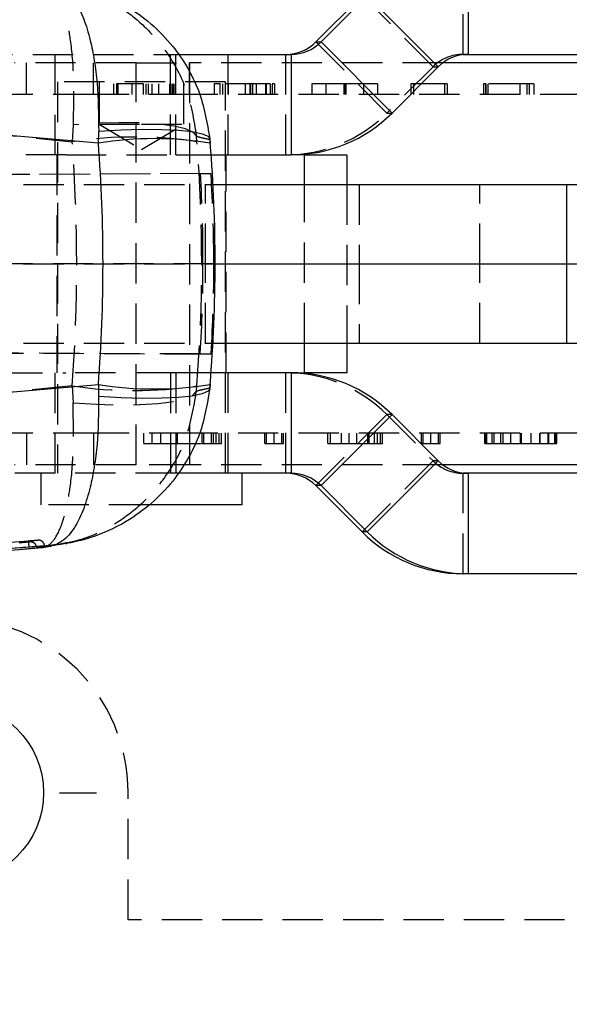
# Model space of a CAD drawing. Extents: x 53 to 604, y 12 to 421.
# Tile 12 of 29: x 242 to 268, y 161 to 208. Entities that reach past the tile are written whole.
import ezdxf

# ---------------------------------------------------------------- set-up
doc = ezdxf.new("R2010")
doc.units = 0
doc.header["$LTSCALE"] = 1.5
doc.linetypes.add('HIDDEN', pattern=[1.905, 1.27, -0.635])
doc.layers.get('0').update_dxf_attribs({"linetype": 'CONTINUOUS'})
doc.styles.add('SLDTEXTSTYLE0', font='TXT', dxfattribs={"width": 0.75})
doc.dimstyles.new('SLDDIMSTYLE2', dxfattribs={"dimtxt": 5.25, "dimasz": 4.953, "dimexe": 0, "dimexo": 0.0625, "dimgap": 1.3125, "dimtad": 1, "dimdec": 3, "dimrnd": 1e-09, "dimzin": 12, "dimtxsty": 'SLDTEXTSTYLE0', "dimsah": 1, "dimcen": 0.09, "dimazin": 3, "dimtfac": 1, "dimtdec": 3, "dimtofl": 0, "dimtmove": 0, "dimatfit": 3, "dimtolj": 1, "dimtzin": 12})

# ---------------------------------------------------------------- blocks, each defined once
blk = doc.blocks.new('_D_7')
at = {"color": 179, "linetype": 'CONTINUOUS'}
for p, q in [((238.433, 163.079), (238.433, 141.712)), ((298.433, 163.079), (298.433, 141.712)), ((298.433, 143.212), (238.433, 143.212))]:
    blk.add_line(p, q, dxfattribs=at)
for points in [[(238.433, 143.212), (243.386, 142.45), (243.386, 143.974)], [(298.433, 143.212), (293.48, 143.974), (293.48, 142.45)]]:
    blk.add_solid(points, dxfattribs=at)
at = {"color": 179, "linetype": 'CONTINUOUS', "insert": (263.277, 149.98, -41.816), "char_height": 5.25, "attachment_point": 1, "style": 'SLDTEXTSTYLE0'}
blk.add_mtext('60', dxfattribs=at)
blk = doc.blocks.new('_D_8')
at = {"color": 179, "linetype": 'CONTINUOUS'}
for p, q in [((228.433, 165.829), (228.433, 123.594)), ((308.433, 165.829), (308.433, 123.594)), ((308.433, 125.094), (228.433, 125.094))]:
    blk.add_line(p, q, dxfattribs=at)
for points in [[(228.433, 125.094), (233.386, 124.332), (233.386, 125.856)], [(308.433, 125.094), (303.48, 125.856), (303.48, 124.332)]]:
    blk.add_solid(points, dxfattribs=at)
at = {"color": 179, "linetype": 'CONTINUOUS', "insert": (263.277, 131.861, -41.816), "char_height": 5.25, "attachment_point": 1, "style": 'SLDTEXTSTYLE0'}
blk.add_mtext('80', dxfattribs=at)
blk = doc.blocks.new('SW_CENTERMARKSYMBOL_6')
at = {"color": 0, "linetype": 'CONTINUOUS'}
for p, q in [((0, 5), (0, 6.75)), ((0, 0), (0, 2.5)), ((-5, 0), (-6.75, 0)), ((0, 0), (-2.5, 0)), ((0, 0), (0, -2.5)), ((0, 0), (2.5, 0)), ((5, 0), (6.75, 0)), ((0, -5), (0, -6.75))]:
    blk.add_line(p, q, dxfattribs=at)

msp = doc.modelspace()

# ---------------------------------------------------------------- linework, layer by layer
at = {"color": 7, "linetype": 'HIDDEN'}
for p, q in [((262.5171, 206.2293), (262.5171, 210.9793)), ((261.103, 205.6435), (257.7446, 209.0023)), ((258.916, 203.4563), (255.5576, 206.8151)), ((239.3173, 206.2293), (248.9409, 206.2293)), ((243.2175, 206.2293), (243.2175, 201.4793)), ((248.6937, 201.4793), (248.6937, 206.2293)), ((248.9409, 201.4793), (248.9409, 206.2293)), ((251.4175, 201.4793), (251.4175, 206.2293)), ((254.1435, 201.4793), (254.1435, 206.2293)), ((262.5171, 206.2293), (262.7643, 206.2293)), ((247.059, 205.8293), (241.3087, 205.8293)), ((241.884, 204.3293), (241.884, 205.8293)), ((245.0395, 204.3293), (245.0395, 205.8293)), ((247.059, 186.8293), (247.059, 205.8293)), ((247.059, 205.8293), (249.5833, 205.8293)), ((249.5833, 205.8293), (249.5833, 186.8293)), ((261.5644, 205.8293), (249.5833, 205.8293)), ((249.5833, 204.3293), (249.5833, 205.8293)), ((261.103, 205.6435), (258.916, 203.4563)), ((261.103, 205.6435), (261.3503, 205.6435)), ((251.2862, 204.9293), (243.3487, 204.9293)), ((243.3487, 204.9293), (243.3487, 186.4293)), ((245.3175, 204.9293), (245.3175, 202.9293)), ((245.9992, 204.8293), (245.9992, 204.3293)), ((246.1326, 204.8293), (246.1326, 204.3293)), ((246.1367, 204.8293), (246.1367, 204.3293)), ((247.392, 204.8293), (246.1367, 204.8293)), ((246.1977, 204.8293), (246.1977, 204.3293)), ((246.8595, 204.8293), (246.8595, 204.3293)), ((247.392, 204.8293), (247.392, 204.3293)), ((247.392, 204.8293), (247.4318, 204.8293)), ((247.5254, 204.8293), (247.5254, 204.3293)), ((247.6247, 204.8293), (247.6247, 204.3293)), ((247.8098, 204.8293), (247.8098, 204.3293)), ((248.1169, 204.8293), (248.1169, 204.3293)), ((248.6442, 204.8293), (248.6442, 204.3293)), ((248.6742, 204.8293), (248.6742, 204.3293)), ((248.7021, 204.8293), (248.7021, 204.3293)), ((248.7786, 204.8293), (248.7786, 204.3293)), ((248.8448, 204.8293), (248.8448, 204.3293)), ((249.3175, 202.9293), (249.3175, 204.9293)), ((250.7507, 204.8293), (250.7507, 204.3293)), ((251.0154, 204.8293), (251.0154, 204.3293)), ((251.1405, 204.8293), (251.1405, 204.3293)), ((251.1405, 204.8293), (251.1498, 204.8293)), ((251.1498, 204.8293), (251.1498, 204.3293)), ((253.1847, 204.8293), (251.1498, 204.8293)), ((251.2862, 186.4293), (251.2862, 204.9293)), ((251.4124, 204.8293), (251.4124, 204.3293)), ((252.221, 204.8293), (252.221, 204.3293)), ((252.433, 204.8293), (252.433, 204.3293)), ((252.4651, 204.8293), (252.4651, 204.3293)), ((252.5643, 204.8293), (252.5643, 204.3293)), ((252.736, 204.8293), (252.736, 204.3293)), ((253.1847, 204.8293), (253.1847, 204.3293)), ((253.2168, 204.8293), (253.2168, 204.3293)), ((253.3977, 204.8293), (253.3977, 204.3293)), ((253.497, 204.8293), (253.497, 204.3293)), ((253.5963, 204.8293), (253.5963, 204.3293)), ((255.3698, 204.8293), (255.3698, 204.3293)), ((256.0316, 204.8293), (256.0316, 204.3293)), ((256.8815, 204.8293), (256.8815, 204.3293)), ((256.9167, 204.8293), (256.9167, 204.3293)), ((256.9363, 204.8293), (256.9363, 204.3293)), ((256.9715, 204.8293), (256.9715, 204.3293)), ((257.8183, 204.8293), (257.8183, 204.3293)), ((258.4801, 204.8293), (258.4801, 204.3293)), ((260.0551, 204.8293), (260.0551, 204.3293)), ((260.1781, 204.8293), (260.1781, 204.3293)), ((261.6485, 204.8293), (260.1781, 204.8293)), ((261.6485, 204.8293), (261.6485, 204.3293)), ((261.7757, 204.8293), (261.7757, 204.3293)), ((263.483, 204.8293), (263.483, 204.3293)), ((263.574, 204.8293), (263.574, 204.3293)), ((263.5771, 204.8293), (263.574, 204.8293)), ((263.5978, 204.8293), (263.5978, 204.3293)), ((263.5978, 204.8293), (263.6019, 204.8293)), ((263.6019, 204.8293), (263.6019, 204.3293)), ((265.641, 204.8293), (263.6019, 204.8293)), ((263.6888, 204.8293), (263.6888, 204.3293)), ((265.2036, 204.8293), (265.2036, 204.3293)), ((265.5345, 204.8293), (265.5345, 204.3293)), ((265.641, 204.8293), (265.641, 204.3293)), ((265.8654, 204.8293), (265.8654, 204.3293)), ((245.0395, 204.3293), (239.2892, 204.3293)), ((249.5833, 204.3293), (245.0395, 204.3293)), ((293.7894, 204.3293), (249.5833, 204.3293)), ((258.916, 203.4563), (259.1633, 203.4563)), ((244.0796, 202.9045), (244.0447, 202.1002)), ((245.3175, 202.9293), (247.3175, 202.9293)), ((245.3175, 202.9293), (247.3175, 201.7276)), ((247.3175, 202.9293), (249.3175, 202.9293)), ((247.3175, 201.7276), (249.3175, 202.9293)), ((239.4945, 202.5592), (244.0447, 202.1002)), ((249.9361, 202.1002), (249.9159, 202.3547)), ((250.5501, 202.2332), (250.5495, 202.2087)), ((250.5495, 202.2087), (250.5643, 202.0322)), ((243.7445, 201.4793), (235.0175, 201.4793)), ((243.3175, 201.4793), (243.3175, 191.1793)), ((243.7445, 201.4793), (248.9409, 201.4793)), ((248.9409, 201.4793), (250.6075, 201.4793)), ((251.3175, 191.1793), (251.3175, 201.4793)), ((250.1058, 200.5909), (160.4338, 200.1993)), ((250.6016, 200.5909), (173.4635, 200.2542)), ((250.1058, 200.5909), (250.6016, 200.5909)), ((187.441, 200.0793), (250.697, 200.0793)), ((250.3458, 196.3293), (250.3458, 200.0793)), ((255.0175, 192.5793), (255.0175, 200.0793)), ((257.0175, 200.0793), (257.0175, 192.5793)), ((257.6106, 200.0793), (257.6106, 196.3293)), ((263.3054, 196.3293), (263.3054, 200.0793)), ((250.7371, 196.3293), (174.109, 196.3293)), ((187.441, 196.3293), (250.7973, 196.3293)), ((250.3458, 192.5793), (250.3458, 196.3293)), ((257.6106, 196.3293), (257.6106, 192.5793)), ((263.3054, 192.5793), (263.3054, 196.3293)), ((250.0943, 192.0677), (160.5997, 192.4585)), ((174.109, 192.4016), (250.6084, 192.0677)), ((187.441, 192.5793), (250.6949, 192.5793)), ((250.0943, 192.0677), (250.6084, 192.0677)), ((235.0175, 191.1793), (243.7445, 191.1793)), ((243.2175, 191.1793), (243.2175, 186.4293)), ((248.9409, 191.1793), (243.7445, 191.1793)), ((248.6937, 191.1793), (248.6937, 186.4293)), ((248.9409, 191.1793), (248.9409, 186.4293)), ((250.6046, 191.1793), (248.9409, 191.1793)), ((251.4175, 186.4293), (251.4175, 191.1793)), ((254.1435, 186.4293), (254.1435, 191.1793)), ((244.0419, 190.5595), (239.877, 190.139)), ((244.0419, 190.5595), (244.0767, 189.756)), ((249.9128, 190.3053), (249.933, 190.5595)), ((250.5611, 190.6264), (250.546, 190.449)), ((250.546, 190.449), (250.5466, 190.4238)), ((255.5576, 185.8435), (258.916, 189.2023)), ((259.1633, 189.2023), (258.916, 189.2023)), ((258.916, 189.2023), (261.103, 187.0151)), ((245.0395, 188.3293), (239.2892, 188.3293)), ((241.884, 188.3293), (241.884, 186.8293)), ((245.0395, 188.3293), (245.0395, 186.8293)), ((249.5833, 188.3293), (245.0395, 188.3293)), ((247.418, 187.8293), (247.418, 188.3293)), ((247.8224, 187.8293), (247.8224, 188.3293)), ((248.2269, 187.8293), (248.2269, 188.3293)), ((249.0205, 187.8293), (249.0205, 188.3293)), ((249.5833, 188.3293), (249.5833, 186.8293)), ((293.7894, 188.3293), (249.5833, 188.3293)), ((250.1807, 187.8293), (250.1807, 188.3293)), ((250.2578, 187.8293), (250.2578, 188.3293)), ((250.6243, 187.8293), (250.6243, 188.3293)), ((250.7178, 187.8293), (250.7178, 188.3293)), ((250.8505, 187.8293), (250.8505, 188.3293)), ((250.9819, 187.8293), (250.9819, 188.3293)), ((250.9908, 187.8293), (250.9908, 188.3293)), ((251.0931, 187.8293), (251.0931, 188.3293)), ((253.1445, 187.8293), (253.1445, 188.3293)), ((253.2254, 187.8293), (253.2254, 188.3293)), ((253.5856, 187.8293), (253.5856, 188.3293)), ((253.5868, 187.8293), (253.5868, 188.3293)), ((253.5931, 187.8293), (253.5931, 188.3293)), ((253.9533, 187.8293), (253.9533, 188.3293)), ((254.0342, 187.8293), (254.0342, 188.3293)), ((256.121, 187.8293), (256.121, 188.3293)), ((256.2511, 187.8293), (256.2511, 188.3293)), ((256.768, 187.8293), (256.768, 188.3293)), ((257.132, 187.8293), (257.132, 188.3293)), ((257.496, 187.8293), (257.496, 188.3293)), ((258.0192, 187.8293), (258.0192, 188.3293)), ((258.0723, 187.8293), (258.0723, 188.3293)), ((258.3301, 187.8293), (258.3301, 188.3293)), ((258.4666, 187.8293), (258.4666, 188.3293)), ((258.6106, 187.8293), (258.6106, 188.3293)), ((258.7092, 187.8293), (258.7092, 188.3293)), ((260.5533, 187.8293), (260.5533, 188.3293)), ((260.6342, 187.8293), (260.6342, 188.3293)), ((260.9944, 187.8293), (260.9944, 188.3293)), ((260.9957, 187.8293), (260.9957, 188.3293)), ((261.002, 187.8293), (261.002, 188.3293)), ((261.3621, 187.8293), (261.3621, 188.3293)), ((261.443, 187.8293), (261.443, 188.3293)), ((263.5411, 188.3293), (263.5411, 187.8293)), ((263.5816, 187.8293), (263.5816, 188.3293)), ((263.6094, 188.3293), (263.6094, 187.8293)), ((263.6461, 187.8293), (263.6461, 188.3293)), ((263.8938, 187.8293), (263.8938, 188.3293)), ((263.9911, 187.8293), (263.9911, 188.3293)), ((264.3108, 187.8293), (264.3108, 188.3293)), ((264.4094, 187.8293), (264.4094, 188.3293)), ((264.7759, 187.8293), (264.7759, 188.3293)), ((265.2283, 187.8293), (265.2283, 188.3293)), ((265.2839, 187.8293), (265.2839, 188.3293)), ((265.7402, 187.8293), (265.7402, 188.3293)), ((266.1496, 187.8293), (266.1496, 188.3293)), ((266.1711, 187.8293), (266.1711, 188.3293)), ((266.5502, 187.8293), (266.5502, 188.3293)), ((266.5806, 187.8293), (266.5806, 188.3293)), ((266.8624, 187.8293), (266.8624, 188.3293)), ((266.9043, 187.8293), (266.9043, 188.3293)), ((266.9256, 187.8293), (266.9256, 188.3293)), ((266.9598, 187.8293), (266.9598, 188.3293)), ((248.2269, 187.8293), (250.1807, 187.8293)), ((256.2511, 187.8293), (256.768, 187.8293)), ((258.1659, 187.8293), (258.3301, 187.8293)), ((263.5816, 187.8293), (263.597, 187.8293)), ((264.4094, 187.8293), (265.2839, 187.8293)), ((265.2839, 187.8293), (266.1711, 187.8293)), ((266.9248, 187.8293), (266.9256, 187.8293)), ((247.059, 186.8293), (241.3087, 186.8293)), ((249.5833, 186.8293), (247.059, 186.8293)), ((261.5644, 186.8293), (249.5833, 186.8293)), ((257.7446, 183.6563), (261.103, 187.0151)), ((261.3503, 187.0151), (261.103, 187.0151)), ((248.9409, 186.4293), (239.3173, 186.4293)), ((242.555, 186.4293), (242.555, 184.9293)), ((262.7643, 186.4293), (262.5171, 186.4293)), ((262.5171, 181.6793), (262.5171, 186.4293)), ((247.6778, 184.9293), (242.555, 184.9293)), ((191.719, 179.318), (241.9617, 183.2361)), ((242.4095, 183.2689), (242.0378, 183.1817)), ((242.3933, 183.2681), (242.4095, 183.2689)), ((242.3956, 183.2682), (242.3933, 183.268)), ((246.683, 165.3293), (246.683, 171.3293)), ((290.183, 165.3293), (246.683, 165.3293))]:
    msp.add_line(p, q, dxfattribs=at)
at = {"color": 7, "linetype": 'CONTINUOUS'}
for p, q in [((262.7643, 210.9793), (262.7643, 206.2293)), ((257.7446, 209.0023), (255.5576, 206.8151)), ((255.8048, 206.8151), (257.9918, 209.0023)), ((257.9918, 209.0023), (261.3503, 205.6435)), ((255.5576, 206.8151), (255.8048, 206.8151)), ((255.8048, 206.8151), (259.1633, 203.4563)), ((248.9409, 206.2293), (254.3907, 206.2293)), ((254.3907, 206.2293), (254.3907, 201.4793)), ((262.7643, 206.2293), (285.458, 206.2293)), ((286.4107, 205.8293), (261.5644, 205.8293)), ((259.1633, 203.4563), (261.3503, 205.6435)), ((245.2793, 202.0322), (239.1413, 202.5592)), ((245.2793, 202.0322), (245.292, 202.5916)), ((250.5649, 202.0441), (250.5434, 202.3096)), ((250.6075, 201.4793), (254.3907, 201.4793)), ((255.0175, 201.4793), (254.3907, 201.4793)), ((255.0175, 200.0793), (255.0175, 201.4793)), ((255.0175, 201.4793), (257.0175, 201.4793)), ((257.0175, 201.4793), (257.0175, 200.0793)), ((250.697, 200.0793), (267.4108, 200.0793)), ((267.4108, 200.0793), (267.4108, 196.3293)), ((267.4108, 200.0793), (284.4653, 200.0793)), ((250.7973, 196.3293), (267.4108, 196.3293)), ((267.4108, 196.3293), (284.4653, 196.3293)), ((267.4108, 196.3293), (267.4108, 192.5793)), ((250.6949, 192.5793), (267.4108, 192.5793)), ((255.0175, 191.1793), (255.0175, 192.5793)), ((257.0175, 192.5793), (257.0175, 191.1793)), ((267.4108, 192.5793), (284.4653, 192.5793)), ((254.3907, 191.1793), (250.6046, 191.1793)), ((254.3907, 191.1793), (254.3907, 186.4293)), ((254.3907, 191.1793), (255.0175, 191.1793)), ((257.0175, 191.1793), (255.0175, 191.1793)), ((239.6196, 190.139), (245.2762, 190.6264)), ((245.2762, 190.6264), (245.289, 190.0643)), ((259.1633, 189.2023), (255.8048, 185.8435)), ((261.3503, 187.0151), (259.1633, 189.2023)), ((261.3503, 187.0151), (257.9918, 183.6563)), ((286.4107, 186.8293), (261.5644, 186.8293)), ((254.3907, 186.4293), (248.9409, 186.4293)), ((252.08, 184.9293), (252.08, 186.4293)), ((262.7643, 186.4293), (262.7643, 181.6793)), ((285.458, 186.4293), (262.7643, 186.4293)), ((255.8048, 185.8435), (255.5576, 185.8435)), ((255.5576, 185.8435), (257.7446, 183.6563)), ((257.9918, 183.6563), (255.8048, 185.8435)), ((252.08, 184.9293), (247.6778, 184.9293)), ((257.9918, 183.6563), (257.7446, 183.6563)), ((243.0086, 183.0134), (239.5703, 182.7507)), ((240.7781, 182.759), (242.6222, 182.9236)), ((262.7643, 181.6793), (262.5171, 181.6793)), ((285.458, 181.6793), (262.7643, 181.6793))]:
    msp.add_line(p, q, dxfattribs=at)
at = {"color": 7, "linetype": 'HIDDEN', "flags": 128}
for points in [[(249.9159, 202.3547), (249.7597, 202.541), (249.3968, 202.7025), (248.8407, 202.8332), (248.1119, 202.9283), (247.2371, 202.9843), (246.2488, 202.9991), (245.1832, 202.9722), (244.0796, 202.9045)], [(244.0767, 189.756), (245.1801, 189.6878), (246.2456, 189.6605), (247.2339, 189.675), (248.1085, 189.7309), (248.8374, 189.8259), (249.3935, 189.9568), (249.7564, 190.1185), (249.9128, 190.3053)]]:
    msp.add_lwpolyline(points, dxfattribs=at)
at = {"color": 8, "linetype": 'CONTINUOUS', "flags": 128}
for points in [[(245.292, 202.5916), (246.3546, 202.6544), (247.3622, 202.6849), (248.2792, 202.6819), (249.0736, 202.6455), (249.7173, 202.5771), (250.1877, 202.4791), (250.4684, 202.3548), (250.5501, 202.2332)], [(250.5466, 190.4238), (250.4648, 190.3021), (250.1841, 190.1771), (249.7136, 190.0785), (249.07, 190.0098), (248.2757, 189.9733), (247.3588, 189.9703), (246.3514, 190.001), (245.289, 190.0643)]]:
    msp.add_lwpolyline(points, dxfattribs=at)
at = {"color": 7, "linetype": 'CONTINUOUS'}
msp.add_circle((238.433, 171.3293), 4.25, dxfattribs=at)
for centre, radius, start, end in [((254.1435, 208.229), 1.9997, 270.00043, 315.00297), ((254.3907, 208.229), 1.9997, 270.00043, 315.00297), ((262.7644, 204.2296), 1.9997, 90.00039, 135.00302), ((254.3906, 208.2284), 6.7491, 270.00041, 315.00302), ((247.9218, 185.7319), 16.5131, 80.79152, 99.20848), ((254.3906, 184.4302), 6.7491, 44.99698, 89.99959), ((247.9187, 206.8147), 16.4025, 260.72934, 279.27066), ((262.7644, 188.429), 1.9997, 224.99698, 269.99961), ((254.1435, 184.4295), 1.9997, 44.99703, 89.99957), ((254.3907, 184.4295), 1.9997, 44.99703, 89.99957), ((262.5172, 188.4285), 6.7492, 224.99702, 269.99955), ((262.7644, 188.4284), 6.7491, 224.997, 269.99956)]:
    msp.add_arc(centre, radius, start, end, dxfattribs=at)
at = {"color": 7, "linetype": 'HIDDEN'}
for centre, radius, start, end in [((262.5171, 204.2296), 1.9997, 90.00039, 135.00301), ((254.1434, 208.2284), 6.7491, 270.00041, 315.00302), ((246.9904, 182.6654), 19.6568, 81.38142, 98.61858), ((254.1434, 184.4302), 6.7491, 44.99698, 89.99959), ((246.9875, 209.8661), 19.5301, 261.32545, 278.67455), ((262.5171, 188.429), 1.9997, 224.99699, 269.99961), ((238.433, 171.3293), 8.25, 0, 90)]:
    msp.add_arc(centre, radius, start, end, dxfattribs=at)
for centre, major_axis, ratio, start_param, end_param in [((180.9437, 196.3491), (0, 71.253), 0.8884894, 4.6310449, 4.7931912), ((180.9437, 196.3491), (0, 71.253), 0.9714424, 4.6310449, 4.7931912), ((179.023, 196.3491), (41.4148, 58.0484), 0.9977208, 5.330731, 5.3905751), ((179.4988, 196.3491), (-47.9988, 52.7547), 0.9978362, 3.9749597, 4.0348038), ((179.023, 196.3491), (0, 71.253), 0.9992555, 4.6522662, 4.7121112), ((179.4988, 196.3491), (0, 71.253), 0.9997937, 4.6522662, 4.7121112)]:
    msp.add_ellipse(centre, major_axis=major_axis, ratio=ratio, start_param=start_param, end_param=end_param, dxfattribs=at)
at = {"color": 7, "linetype": 'CONTINUOUS'}
for major_axis, ratio, start_param, end_param in [((0, 71.253), 0.9519966, 4.6319867, 4.7922332), ((73.1346, 0), 0.9742723, 6.2027831, 6.3630295)]:
    msp.add_ellipse((177.6628, 196.3491), major_axis=major_axis, ratio=ratio, start_param=start_param, end_param=end_param, dxfattribs=at)
at = {"color": 7, "linetype": 'HIDDEN'}
for points, knots in [([(242.6247, 209.7404), (242.6262, 209.7403), (242.7964, 209.7277), (243.1135, 209.5444), (243.4868, 208.8852), (243.7631, 207.985), (243.9784, 206.7953), (244.128, 205.1172), (244.0962, 203.6633), (244.0796, 202.9045)], [0, 0, 0, 0, 0.0016046, 0.1786782, 0.3465566, 0.4772865, 0.6124731, 0.7977413, 1, 1, 1, 1]), ([(243.7617, 209.4969), (244.027, 209.4484), (244.9006, 209.2886), (246.1334, 208.6234), (247.4204, 207.6441), (248.5432, 206.3644), (249.5401, 204.6079), (249.787, 203.1274), (249.9159, 202.3547)], [0, 0, 0, 0, 0.0818483, 0.2695202, 0.4156652, 0.566794, 0.7739062, 1, 1, 1, 1]), ([(251.0562, 204.8293), (250.967, 204.8293), (250.7792, 204.8293), (250.7605, 204.8293), (250.7507, 204.8293)], [0, 0, 0, 0, 0.474584, 1, 1, 1, 1]), ([(253.3977, 204.8293), (253.3972, 204.8293), (253.3963, 204.8293), (253.3867, 204.8293), (253.3682, 204.8293), (253.3444, 204.8293), (253.3133, 204.8293), (253.2754, 204.8293), (253.2319, 204.8293), (253.201, 204.8293), (253.1847, 204.8293)], [0, 0, 0, 0, 0.15087355, 0.28722918, 0.40517443, 0.5169846, 0.62602141, 0.74134093, 0.86358285, 1, 1, 1, 1]), ([(253.5963, 204.8293), (253.5962, 204.8293), (253.596, 204.8293), (253.5919, 204.8293), (253.5854, 204.8293), (253.5745, 204.8293), (253.5587, 204.8293), (253.5406, 204.8293), (253.52, 204.8293), (253.5047, 204.8293), (253.497, 204.8293)], [0, 0, 0, 0, 0.1930879, 0.3678692, 0.5178554, 0.6423685, 0.7463095, 0.8346784, 0.9159525, 1, 1, 1, 1]), ([(256.8815, 204.8293), (256.8132, 204.8293), (256.6813, 204.8293), (256.4922, 204.8293), (256.3197, 204.8293), (256.1635, 204.8293), (256.024, 204.8293), (255.8975, 204.8293), (255.7881, 204.8293), (255.6921, 204.8293), (255.6105, 204.8293), (255.5417, 204.8293), (255.4845, 204.8293), (255.4426, 204.8293), (255.4098, 204.8293), (255.3861, 204.8293), (255.3731, 204.8293), (255.3709, 204.8293), (255.3698, 204.8293)], [0, 0, 0, 0, 0.0650011, 0.1253901, 0.1815653, 0.2347468, 0.2862672, 0.3370772, 0.3888528, 0.4418884, 0.4974863, 0.5564972, 0.6191639, 0.6861844, 0.7574703, 0.8336013, 0.9143894, 1, 1, 1, 1]), ([(258.4801, 204.8293), (258.4791, 204.8293), (258.4773, 204.8293), (258.4615, 204.8293), (258.4357, 204.8293), (258.4006, 204.8293), (258.3521, 204.8293), (258.2919, 204.8293), (258.2171, 204.8293), (258.1303, 204.8293), (258.0295, 204.8293), (257.911, 204.8293), (257.7799, 204.8293), (257.6329, 204.8293), (257.4692, 204.8293), (257.2883, 204.8293), (257.0906, 204.8293), (256.953, 204.8293), (256.8815, 204.8293)], [0, 0, 0, 0, 0.0786276, 0.1538502, 0.2261456, 0.2956895, 0.3618802, 0.4247476, 0.4845241, 0.5416067, 0.5969283, 0.6507405, 0.7039972, 0.7578893, 0.8131095, 0.8715266, 0.9332317, 1, 1, 1, 1]), ([(260.1781, 204.8293), (260.1691, 204.8293), (260.1516, 204.8293), (260.127, 204.8293), (260.1042, 204.8293), (260.0878, 204.8293), (260.0728, 204.8293), (260.0634, 204.8293), (260.0555, 204.8293), (260.0552, 204.8293), (260.0551, 204.8293)], [0, 0, 0, 0, 0.0921174, 0.1781405, 0.2643808, 0.368276, 0.4884344, 0.6306603, 0.7985212, 1, 1, 1, 1]), ([(261.7757, 204.8293), (261.7754, 204.8293), (261.7749, 204.8293), (261.7684, 204.8293), (261.7602, 204.8293), (261.7467, 204.8293), (261.7279, 204.8293), (261.7052, 204.8293), (261.6778, 204.8293), (261.6586, 204.8293), (261.6485, 204.8293)], [0, 0, 0, 0, 0.1986171, 0.3670715, 0.5064533, 0.6171246, 0.711213, 0.8059436, 0.8984724, 1, 1, 1, 1]), ([(263.6019, 204.8293), (263.5935, 204.8293), (263.5765, 204.8293), (263.5531, 204.8293), (263.5299, 204.8293), (263.5138, 204.8293), (263.4969, 204.8293), (263.4893, 204.8293), (263.4842, 204.8293), (263.4835, 204.8293), (263.483, 204.8293)], [0, 0, 0, 0, 0.0771928, 0.155694, 0.2439673, 0.3485111, 0.4729807, 0.6225746, 0.7988324, 1, 1, 1, 1]), ([(265.8654, 204.8293), (265.8648, 204.8293), (265.8636, 204.8293), (265.8508, 204.8293), (265.8273, 204.8293), (265.7856, 204.8293), (265.7225, 204.8293), (265.6676, 204.8293), (265.641, 204.8293)], [0, 0, 0, 0, 0.16678551, 0.31276236, 0.43937964, 0.5590309, 0.78614469, 1, 1, 1, 1]), ([(249.9159, 202.3547), (250.0219, 202.3268), (250.2337, 202.2711), (250.4443, 202.2295), (250.5495, 202.2087)], [0, 0, 0, 0, 0.5003394, 1, 1, 1, 1]), ([(250.546, 190.449), (250.4409, 190.4285), (250.2304, 190.3874), (250.0187, 190.3327), (249.9128, 190.3053)], [0, 0, 0, 0, 0.4996447, 1, 1, 1, 1]), ([(243.3781, 183.0846), (243.7712, 183.153), (244.7729, 183.3271), (246.1347, 184.0373), (247.4179, 185.0241), (248.542, 186.3019), (249.5354, 188.0519), (249.7834, 189.5325), (249.9128, 190.3053)], [0, 0, 0, 0, 0.1164416, 0.2967375, 0.4398701, 0.5829698, 0.7823398, 1, 1, 1, 1]), ([(242.6222, 182.9236), (242.6238, 182.9237), (242.7936, 182.9364), (243.11, 183.1194), (243.4848, 183.7792), (243.7603, 184.6825), (243.9758, 185.8716), (244.1248, 187.5431), (244.0932, 188.9971), (244.0767, 189.756)], [0, 0, 0, 0, 0.0016053, 0.178403, 0.3460542, 0.4791462, 0.6122073, 0.7975949, 1, 1, 1, 1]), ([(247.418, 187.8293), (247.4191, 187.8293), (247.4212, 187.8293), (247.4359, 187.8293), (247.4648, 187.8293), (247.5072, 187.8293), (247.5628, 187.8293), (247.6347, 187.8293), (247.7228, 187.8293), (247.7874, 187.8293), (247.8224, 187.8293)], [0, 0, 0, 0, 0.069055, 0.1361429, 0.2115821, 0.3032686, 0.4269725, 0.5816731, 0.773551, 1, 1, 1, 1]), ([(247.8224, 187.8293), (247.8583, 187.8293), (247.9234, 187.8293), (248.0118, 187.8293), (248.083, 187.8293), (248.1382, 187.8293), (248.1811, 187.8293), (248.209, 187.8293), (248.2238, 187.8293), (248.2258, 187.8293), (248.2269, 187.8293)], [0, 0, 0, 0, 0.231771, 0.4208279, 0.5754408, 0.6964318, 0.7905861, 0.8639343, 0.9309841, 1, 1, 1, 1]), ([(250.1807, 187.8293), (250.1895, 187.8293), (250.2065, 187.8293), (250.2399, 187.8293), (250.2787, 187.8293), (250.3255, 187.8293), (250.3805, 187.8293), (250.4476, 187.8293), (250.5298, 187.8293), (250.5905, 187.8293), (250.6243, 187.8293)], [0, 0, 0, 0, 0.0930697, 0.1801088, 0.2715495, 0.3725057, 0.488512, 0.6230583, 0.7908421, 1, 1, 1, 1]), ([(250.6243, 187.8293), (250.658, 187.8293), (250.7181, 187.8293), (250.7985, 187.8293), (250.8615, 187.8293), (250.9096, 187.8293), (250.9456, 187.8293), (250.9678, 187.8293), (250.9798, 187.8293), (250.9812, 187.8293), (250.9819, 187.8293)], [0, 0, 0, 0, 0.2409317, 0.4287813, 0.5787737, 0.695882, 0.7888733, 0.8613807, 0.9301672, 1, 1, 1, 1]), ([(250.9908, 187.8293), (251.0017, 187.8293), (251.0213, 187.8293), (251.0481, 187.8293), (251.0648, 187.8293), (251.0802, 187.8293), (251.0899, 187.8293), (251.0922, 187.8293), (251.0931, 187.8293)], [0, 0, 0, 0, 0.2505113, 0.4486623, 0.608365, 0.7187607, 0.8782042, 1, 1, 1, 1]), ([(253.1445, 187.8293), (253.1456, 187.8293), (253.1476, 187.8293), (253.1646, 187.8293), (253.1938, 187.8293), (253.2386, 187.8293), (253.3015, 187.8293), (253.3818, 187.8293), (253.4808, 187.8293), (253.5535, 187.8293), (253.5931, 187.8293)], [0, 0, 0, 0, 0.1523232, 0.2802837, 0.3896417, 0.4827042, 0.5798111, 0.6955582, 0.8336375, 1, 1, 1, 1]), ([(253.5931, 187.8293), (253.6324, 187.8293), (253.7042, 187.8293), (253.8021, 187.8293), (253.8807, 187.8293), (253.9428, 187.8293), (253.9856, 187.8293), (254.0161, 187.8293), (254.0305, 187.8293), (254.0329, 187.8293), (254.0342, 187.8293)], [0, 0, 0, 0, 0.1674764, 0.3061983, 0.4222684, 0.5185864, 0.6107483, 0.7187127, 0.8468072, 1, 1, 1, 1]), ([(256.121, 187.8293), (256.1217, 187.8293), (256.1231, 187.8293), (256.1263, 187.8293), (256.1386, 187.8293), (256.1516, 187.8293), (256.17, 187.8293), (256.1934, 187.8293), (256.221, 187.8293), (256.2409, 187.8293), (256.2511, 187.8293)], [0, 0, 0, 0, 0.2065532, 0.3809883, 0.5259392, 0.6450644, 0.7475602, 0.8296655, 0.9124073, 1, 1, 1, 1]), ([(256.768, 187.8293), (256.769, 187.8293), (256.7709, 187.8293), (256.785, 187.8293), (256.8068, 187.8293), (256.8396, 187.8293), (256.8824, 187.8293), (256.9354, 187.8293), (256.9972, 187.8293), (257.0713, 187.8293), (257.1539, 187.8293), (257.2482, 187.8293), (257.3518, 187.8293), (257.4652, 187.8293), (257.589, 187.8293), (257.7233, 187.8293), (257.8679, 187.8293), (257.9677, 187.8293), (258.0192, 187.8293)], [0, 0, 0, 0, 0.0857008, 0.165525, 0.2397075, 0.3081136, 0.3717514, 0.4317009, 0.4878562, 0.542026, 0.5944212, 0.6467318, 0.699057, 0.7529895, 0.8092751, 0.8691125, 0.9325314, 1, 1, 1, 1]), ([(258.0192, 187.8293), (258.069, 187.8293), (258.1674, 187.8293), (258.3072, 187.8293), (258.4293, 187.8293), (258.5241, 187.8293), (258.5903, 187.8293), (258.6336, 187.8293), (258.6604, 187.8293), (258.6807, 187.8293), (258.6962, 187.8293), (258.7038, 187.8293), (258.7091, 187.8293), (258.7092, 187.8293), (258.7092, 187.8293)], [0, 0, 0, 0, 0.1572104, 0.3106333, 0.4469262, 0.5504783, 0.6249484, 0.6736927, 0.7123862, 0.7553128, 0.8033062, 0.8586708, 0.9227849, 1, 1, 1, 1]), ([(260.5533, 187.8293), (260.5544, 187.8293), (260.5565, 187.8293), (260.5734, 187.8293), (260.6026, 187.8293), (260.6474, 187.8293), (260.7103, 187.8293), (260.7906, 187.8293), (260.8897, 187.8293), (260.9623, 187.8293), (261.002, 187.8293)], [0, 0, 0, 0, 0.1523232, 0.2802837, 0.3896417, 0.4827042, 0.5798111, 0.6955582, 0.8336375, 1, 1, 1, 1]), ([(261.002, 187.8293), (261.0412, 187.8293), (261.113, 187.8293), (261.2109, 187.8293), (261.2895, 187.8293), (261.3516, 187.8293), (261.3944, 187.8293), (261.4249, 187.8293), (261.4393, 187.8293), (261.4417, 187.8293), (261.443, 187.8293)], [0, 0, 0, 0, 0.16747638, 0.30619834, 0.42226843, 0.51858642, 0.61074827, 0.71871274, 0.84680722, 1, 1, 1, 1]), ([(263.5454, 187.8293), (263.5463, 187.8293), (263.5484, 187.8293), (263.5694, 187.8293), (263.5816, 187.8293)], [0, 0, 0, 0, 0.4176821, 1, 1, 1, 1]), ([(263.6153, 187.8293), (263.6139, 187.8293), (263.6098, 187.8293), (263.6456, 187.8293), (263.7059, 187.8293), (263.8245, 187.8293), (263.9244, 187.8293), (263.9911, 187.8293)], [0, 0, 0, 0, 0.0643247, 0.1805263, 0.2977284, 0.5317419, 1, 1, 1, 1]), ([(263.9911, 187.8293), (264.0282, 187.8293), (264.0944, 187.8293), (264.1829, 187.8293), (264.2515, 187.8293), (264.3037, 187.8293), (264.3431, 187.8293), (264.3707, 187.8293), (264.3913, 187.8293), (264.4032, 187.8293), (264.4094, 187.8293)], [0, 0, 0, 0, 0.2453727, 0.4380778, 0.5867935, 0.7011075, 0.7911953, 0.8608989, 0.9280464, 1, 1, 1, 1]), ([(266.1711, 187.8293), (266.1768, 187.8293), (266.1881, 187.8293), (266.2093, 187.8293), (266.2342, 187.8293), (266.269, 187.8293), (266.3141, 187.8293), (266.3751, 187.8293), (266.4554, 187.8293), (266.5161, 187.8293), (266.5502, 187.8293)], [0, 0, 0, 0, 0.0720961, 0.1434114, 0.2216527, 0.3063652, 0.417562, 0.5597009, 0.7525415, 1, 1, 1, 1]), ([(266.5502, 187.8293), (266.6145, 187.8293), (266.7109, 187.8293), (266.8235, 187.8293), (266.8759, 187.8293), (266.8978, 187.8293), (266.9057, 187.8293), (266.9029, 187.8293), (266.9021, 187.8293)], [0, 0, 0, 0, 0.48854043, 0.73247107, 0.85544872, 0.91657994, 0.97747148, 1, 1, 1, 1]), ([(266.9256, 187.8293), (266.9378, 187.8293), (266.9565, 187.8293), (266.9544, 187.8293), (266.9537, 187.8293)], [0, 0, 0, 0, 0.6501409, 1, 1, 1, 1]), ([(242.0378, 183.1817), (242.034, 183.1811), (242.0248, 183.1799), (241.9601, 183.1735), (241.8453, 183.1627), (241.6985, 183.1493), (241.5915, 183.1397), (241.5392, 183.1351)], [0, 0, 0, 0, 0.1483082, 0.3627947, 0.5777575, 0.7935351, 1, 1, 1, 1]), ([(242.006, 182.9362), (242.0027, 182.9749), (241.996, 183.0536), (241.9834, 183.1533), (241.9709, 183.2234), (241.9645, 183.2319), (241.9614, 183.2361)], [0, 0, 0, 0, 0.2443272, 0.4962204, 0.7481133, 1, 1, 1, 1]), ([(241.9617, 183.2361), (241.9977, 183.2389), (242.0872, 183.2457), (242.2195, 183.2557), (242.3295, 183.2637), (242.3869, 183.2678), (242.3932, 183.2681), (242.3933, 183.2681)], [0, 0, 0, 0, 0.1826956, 0.454257, 0.7254129, 0.9963927, 1, 1, 1, 1]), ([(242.3432, 183.001), (242.3335, 183.0198), (242.3143, 183.0573), (242.2715, 183.1045), (242.2207, 183.1424), (242.163, 183.1686), (242.101, 183.1834), (242.0589, 183.1822), (242.0378, 183.1817)], [0, 0, 0, 0, 0.16666409, 0.33333127, 0.49999774, 0.66666702, 0.83333605, 1, 1, 1, 1]), ([(242.7364, 182.9896), (242.7349, 183.0023), (242.7309, 183.0358), (242.7137, 183.0881), (242.6828, 183.1429), (242.6412, 183.1903), (242.5907, 183.2282), (242.5337, 183.2547), (242.4723, 183.27), (242.4304, 183.2692), (242.4095, 183.2689)], [0, 0, 0, 0, 0.0804495, 0.2118122, 0.3431787, 0.4745428, 0.6059058, 0.7372731, 0.8686374, 1, 1, 1, 1])]:
    msp.add_open_spline(points, degree=3, knots=knots, dxfattribs=at)
at = {"color": 7, "linetype": 'CONTINUOUS'}
for points, knots in [([(243.0094, 209.6492), (243.0115, 209.649), (243.2355, 209.6296), (243.6606, 209.4424), (244.1869, 208.8003), (244.5956, 207.9287), (244.8863, 206.9794), (245.091, 205.9425), (245.2733, 204.5454), (245.2845, 203.3685), (245.292, 202.5916)], [0, 0, 0, 0, 0.00159044, 0.17077969, 0.33168314, 0.45958112, 0.58745441, 0.69209026, 0.79671431, 1, 1, 1, 1]), ([(243.0094, 209.6492), (243.0154, 209.6488), (243.66, 209.5987), (244.9049, 209.352), (246.4963, 208.6343), (247.7933, 207.7021), (248.7574, 206.7063), (249.4971, 205.6261), (250.2177, 204.1895), (250.4178, 202.9945), (250.5495, 202.2087)], [0, 0, 0, 0, 0.00159048, 0.17077704, 0.3316775, 0.45754306, 0.58745734, 0.69090102, 0.7967193, 1, 1, 1, 1]), ([(250.546, 190.449), (250.4146, 189.6655), (250.2161, 188.4821), (249.4999, 187.0464), (248.771, 185.9774), (247.8042, 184.9723), (246.5094, 184.0356), (244.9041, 183.3112), (243.6591, 183.0641), (243.0146, 183.0139), (243.0086, 183.0134)], [0, 0, 0, 0, 0.20281644, 0.30630543, 0.41219532, 0.53810621, 0.66811997, 0.82911855, 0.99840842, 1, 1, 1, 1]), ([(250.5399, 190.3476), (250.5462, 190.4172), (250.5542, 190.5055), (250.5609, 190.5947), (250.5624, 190.6135)], [0, 0, 0, 0, 0.789017, 1, 1, 1, 1]), ([(245.289, 190.0643), (245.2816, 189.2897), (245.2705, 188.1154), (245.0888, 186.7202), (244.8844, 185.6833), (244.5941, 184.7341), (244.1857, 183.8624), (243.6596, 183.2203), (243.2345, 183.0331), (243.0106, 183.0136), (243.0086, 183.0134)], [0, 0, 0, 0, 0.2028211, 0.3075036, 0.4121982, 0.5401435, 0.6681139, 0.8291155, 0.998408, 1, 1, 1, 1]), ([(242.0058, 182.9362), (241.8038, 182.9207), (240.7942, 182.8434), (236.5537, 182.5183), (220.0074, 181.2431), (204.2702, 180.0077), (191.7635, 179.0259)], [0, 0, 0, 0, 0.0120562, 0.0602811, 0.2531807, 1, 1, 1, 1]), ([(241.5949, 182.8339), (241.6832, 182.8418), (241.8599, 182.8577), (242.0934, 182.8791), (242.268, 182.8956), (242.3531, 182.9042), (242.364, 182.9058), (242.3677, 182.9063)], [0, 0, 0, 0, 0.22158528, 0.44315814, 0.66455963, 0.88565219, 1, 1, 1, 1]), ([(242.7364, 182.9896), (242.7299, 182.9894), (242.7168, 182.989), (242.5873, 182.9798), (242.3925, 182.9654), (242.1852, 182.9499), (242.0519, 182.9397), (242.006, 182.9362)], [0, 0, 0, 0, 0.220958, 0.4418749, 0.6627853, 0.8839012, 1, 1, 1, 1]), ([(242.3677, 182.9063), (242.3663, 182.918), (242.3623, 182.9505), (242.3507, 182.9813), (242.3432, 183.001)], [0, 0, 0, 0, 0.35797402, 1, 1, 1, 1]), ([(242.3677, 182.9063), (242.3725, 182.9075), (242.399, 182.9144), (242.5209, 182.9449), (242.6397, 182.9696), (242.7364, 182.9896)], [0, 0, 0, 0, 0.0389189, 0.2186607, 1, 1, 1, 1]), ([(242.6222, 182.9236), (242.6281, 182.9241), (242.8847, 182.9466), (243.1342, 183.0164), (243.3781, 183.0846)], [0, 0, 0, 0, 0.0228916, 1, 1, 1, 1]), ([(242.6222, 182.9236), (242.6848, 182.9401), (242.8104, 182.9732), (242.9423, 182.9999), (243.0086, 183.0134)], [0, 0, 0, 0, 0.4975316, 1, 1, 1, 1]), ([(243.742, 183.1029), (243.7397, 183.1027), (243.737, 183.1026), (243.7768, 183.1091), (243.7818, 183.1099)], [0, 0, 0, 0, 0.8749911, 1, 1, 1, 1]), ([(241.5559, 182.8304), (241.5624, 182.831), (241.5754, 182.8321), (241.5884, 182.8333), (241.5949, 182.8339)], [0, 0, 0, 0, 0.5000002, 1, 1, 1, 1])]:
    msp.add_open_spline(points, degree=3, knots=knots, dxfattribs=at)

# ---------------------------------------------------------------- block references
at = {"color": 179, "linetype": 'CONTINUOUS'}
msp.add_blockref('SW_CENTERMARKSYMBOL_6', (238.433, 171.3293), dxfattribs=at)

# ---------------------------------------------------------------- dimensions: what is measured, and where the dimension line sits
for base, p1, p2, picture, middle in [((228.433, 125.0939), (308.433, 167.3293), (228.433, 167.3293), '_D_8', (269.2886, 125.0939)), ((238.433, 143.2124), (298.433, 164.5793), (238.433, 164.5793), '_D_7', (269.2886, 143.2124))]:
    dim = msp.add_linear_dim(base=base, p1=p1, p2=p2, dimstyle='SLDDIMSTYLE2', dxfattribs=at)
    dim.commit()
    dim.dimension.update_dxf_attribs({"geometry": picture, "text_midpoint": middle, "dimtype": 160})

doc.saveas('drawing.dxf')
